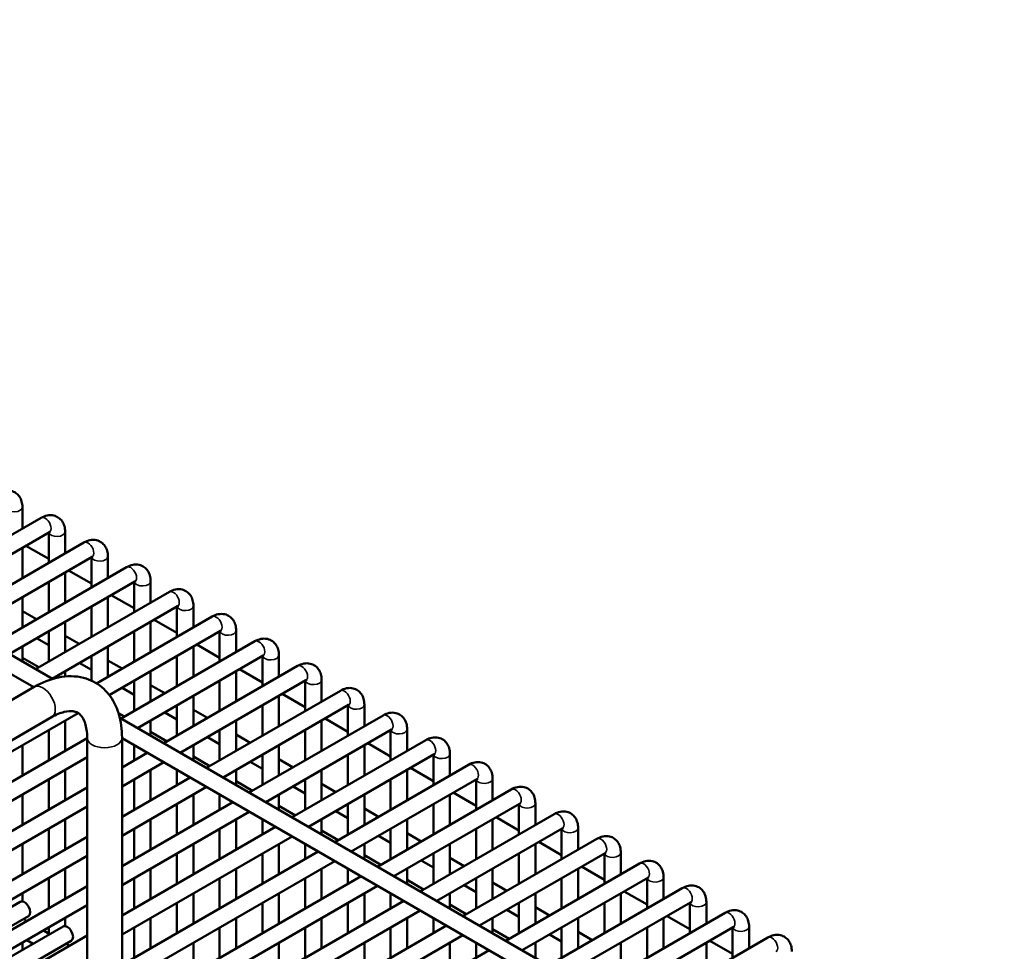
# Model space of a CAD drawing. Header units: inches. Extents: x 1 to 237, y 4 to 150.
# Tile 195 of 209: x 213.56 to 220.62, y 81.18 to 87.85. Entities that reach past the tile are written whole.
import ezdxf

# ---------------------------------------------------------------- set-up
doc = ezdxf.new("R2010")
doc.units = ezdxf.units.IN
doc.header["$LTSCALE"] = 7
doc.header["$MEASUREMENT"] = 0
doc.layers.add('Visible (ANSI)', color=7, linetype='Continuous', lineweight=50)
doc.layers.add('Visible Narrow (ANSI)', color=7, linetype='Continuous', lineweight=35)

msp = doc.modelspace()

# ---------------------------------------------------------------- linework, layer by layer
at = {"layer": 'Visible (ANSI)'}
for p, q in [((205.6204, 87.8503), (213.799, 83.1284)), ((205.5614, 87.748), (213.6651, 83.0693)), ((213.584, 84.3596), (213.584, 84.2047)), ((212.7594, 83.7286), (213.7181, 84.2821)), ((212.8775, 83.6604), (213.7772, 84.1799)), ((213.7721, 84.1769), (213.7721, 83.9597)), ((213.8902, 84.1828), (213.8902, 84.0279)), ((213.0656, 83.5518), (214.0244, 84.1053)), ((213.6085, 84.0825), (213.7721, 83.988)), ((213.584, 84.0683), (213.584, 83.8511)), ((213.1837, 83.4836), (214.0834, 84.0031)), ((214.0784, 84.0001), (214.0784, 83.7829)), ((214.1965, 84.006), (214.1965, 83.8511)), ((213.3719, 83.375), (214.3306, 83.9285)), ((213.8902, 83.8915), (213.8902, 83.6743)), ((213.9148, 83.9057), (214.0784, 83.8112)), ((213.49, 83.3068), (214.3897, 83.8263)), ((213.7721, 83.8233), (213.7721, 83.6061)), ((214.3846, 83.8233), (214.3846, 83.6061)), ((214.5027, 83.8292), (214.5027, 83.6743)), ((213.6781, 83.1982), (214.6368, 83.7517)), ((213.584, 83.7147), (213.584, 83.4975)), ((214.1965, 83.7147), (214.1965, 83.4975)), ((214.221, 83.7289), (214.3846, 83.6344)), ((213.584, 83.6145), (213.6854, 83.556)), ((213.7962, 83.13), (214.6959, 83.6494)), ((214.0784, 83.6465), (214.0784, 83.4293)), ((214.6908, 83.6465), (214.6908, 83.4293)), ((214.8089, 83.6524), (214.8089, 83.4975)), ((213.8902, 83.5379), (213.8902, 83.3207)), ((214.1148, 83.0967), (214.9431, 83.5749)), ((214.5027, 83.5379), (214.5027, 83.3207)), ((214.5272, 83.5521), (214.6908, 83.4576)), ((213.7721, 83.4697), (213.7721, 83.2525)), ((214.2064, 83.0133), (215.0021, 83.4726)), ((214.3846, 83.4697), (214.3846, 83.2525)), ((214.997, 83.4697), (214.997, 83.2525)), ((215.1152, 83.4756), (215.1152, 83.3207)), ((213.6854, 83.4196), (213.7721, 83.3695)), ((213.8902, 83.4377), (213.9916, 83.3792)), ((214.2905, 82.8446), (215.2493, 83.3981)), ((213.584, 83.3611), (213.584, 83.2525)), ((214.1965, 83.3611), (214.1965, 83.1439)), ((214.8089, 83.3611), (214.8089, 83.1439)), ((214.8334, 83.3753), (214.997, 83.2808)), ((213.584, 83.2801), (213.702, 83.212)), ((213.9916, 83.2428), (214.0784, 83.1927)), ((214.0784, 83.2929), (214.0784, 83.1163)), ((214.1965, 83.2609), (214.2978, 83.2024)), ((214.4086, 82.7764), (215.3083, 83.2958)), ((214.6908, 83.2929), (214.6908, 83.0757)), ((215.3033, 83.2929), (215.3033, 83.0757)), ((215.4214, 83.2988), (215.4214, 83.1439)), ((213.8902, 83.1843), (213.8902, 83.1463)), ((214.5027, 83.1843), (214.5027, 82.9671)), ((214.5968, 82.6678), (215.5555, 83.2213)), ((215.1152, 83.1843), (215.1152, 82.9671)), ((215.1397, 83.1985), (215.3033, 83.104)), ((214.3846, 83.1161), (214.3846, 82.8989)), ((214.7149, 82.5996), (215.6146, 83.119)), ((214.997, 83.1161), (214.997, 82.8989)), ((215.6095, 83.1161), (215.6095, 82.8989)), ((215.7276, 83.122), (215.7276, 82.9671)), ((210.5977, 81.2983), (213.6683, 83.0711)), ((214.2978, 83.066), (214.3846, 83.0159)), ((214.5027, 83.0841), (214.6041, 83.0256)), ((214.903, 82.491), (215.8617, 83.0445)), ((214.8089, 83.0075), (214.8089, 82.7903)), ((215.4214, 83.0075), (215.4214, 82.7903)), ((215.4459, 83.0217), (215.6095, 82.9272)), ((211.9171, 81.6915), (213.983, 82.8843)), ((214.6041, 82.8892), (214.6908, 82.8391)), ((214.6908, 82.9393), (214.6908, 82.7221)), ((214.8089, 82.9073), (214.9103, 82.8488)), ((215.0211, 82.4228), (215.9208, 82.9422)), ((215.3033, 82.9393), (215.3033, 82.7221)), ((215.9157, 82.9393), (215.9157, 82.7221)), ((216.0338, 82.9452), (216.0338, 82.7903)), ((210.7227, 81.0818), (213.7933, 82.8546)), ((213.8902, 82.8307), (213.8902, 82.6135)), ((214.2729, 82.8824), (214.3144, 82.8584)), ((214.2819, 82.8496), (221.8284, 78.4926)), ((214.5027, 82.8307), (214.5027, 82.7221)), ((215.1152, 82.8307), (215.1152, 82.6135)), ((215.2092, 82.3142), (216.168, 82.8677)), ((215.7276, 82.8307), (215.7276, 82.6135)), ((215.7521, 82.8449), (215.9157, 82.7504)), ((213.7721, 82.7625), (213.7721, 82.5453)), ((214.5027, 82.7497), (214.6207, 82.6816)), ((214.997, 82.7625), (214.997, 82.5453)), ((215.3273, 82.246), (216.227, 82.7654)), ((215.6095, 82.7625), (215.6095, 82.5453)), ((216.222, 82.7625), (216.222, 82.5453)), ((216.3401, 82.7684), (216.3401, 82.6135)), ((212.1052, 81.5829), (214.0477, 82.7044)), ((214.0477, 82.7077), (214.0477, 80.2888)), ((214.2977, 82.7077), (214.2977, 80.2888)), ((214.2977, 82.7041), (221.6954, 78.433)), ((214.9103, 82.7124), (214.997, 82.6623)), ((215.1152, 82.7305), (215.2165, 82.672)), ((215.5154, 82.1374), (216.4742, 82.6909)), ((213.584, 82.6539), (213.584, 82.4367)), ((214.3846, 82.6539), (214.3846, 82.5453)), ((214.8089, 82.6539), (214.8089, 82.5453)), ((215.4214, 82.6539), (215.4214, 82.4367)), ((216.0338, 82.6539), (216.0338, 82.4367)), ((216.0583, 82.6681), (216.222, 82.5736)), ((212.2233, 81.5147), (214.0477, 82.568)), ((214.2977, 82.4951), (214.4787, 82.5996)), ((214.2977, 82.3588), (214.5968, 82.5314)), ((214.8089, 82.5729), (214.9269, 82.5048)), ((215.2165, 82.5356), (215.3033, 82.4855)), ((215.3033, 82.5857), (215.3033, 82.3685)), ((215.4214, 82.5537), (215.5227, 82.4952)), ((215.6336, 82.0692), (216.5333, 82.5886)), ((215.9157, 82.5857), (215.9157, 82.3685)), ((216.5282, 82.5857), (216.5282, 82.3685)), ((216.6463, 82.5916), (216.6463, 82.4367)), ((213.8902, 82.4771), (213.8902, 82.2599)), ((214.5027, 82.4771), (214.5027, 82.2599)), ((214.6908, 82.4771), (214.6908, 82.3685)), ((215.1152, 82.4771), (215.1152, 82.3685)), ((215.7276, 82.4771), (215.7276, 82.2599)), ((215.8217, 81.9606), (216.7804, 82.5141)), ((216.3401, 82.4771), (216.3401, 82.2599)), ((216.3646, 82.4913), (216.5282, 82.3968)), ((213.7721, 82.4089), (213.7721, 82.1917)), ((214.2977, 82.1415), (214.7849, 82.4228)), ((214.3846, 82.4089), (214.3846, 82.1917)), ((215.1152, 82.3961), (215.2331, 82.328)), ((215.6095, 82.4089), (215.6095, 82.1917)), ((215.9398, 81.8924), (216.8395, 82.4118)), ((216.222, 82.4089), (216.222, 82.1917)), ((216.8344, 82.4089), (216.8344, 82.1917)), ((216.9525, 82.4148), (216.9525, 82.2599)), ((212.4114, 81.4061), (214.0477, 82.3508)), ((214.2977, 82.0052), (214.903, 82.3546)), ((215.5227, 82.3588), (215.6095, 82.3087)), ((215.7276, 82.3769), (215.829, 82.3184)), ((216.1279, 81.7838), (217.0866, 82.3373)), ((213.584, 82.3003), (213.584, 82.0831)), ((214.8089, 82.3003), (214.8089, 82.0831)), ((214.997, 82.3003), (214.997, 82.1917)), ((215.4214, 82.3003), (215.4214, 82.1917)), ((216.0338, 82.3003), (216.0338, 82.0831)), ((216.6463, 82.3003), (216.6463, 82.0831)), ((216.6708, 82.3145), (216.8344, 82.22)), ((212.5295, 81.3379), (214.0477, 82.2144)), ((214.2977, 81.7879), (215.0911, 82.246)), ((214.2977, 81.6516), (215.2092, 82.1778)), ((214.6908, 82.2321), (214.6908, 82.0149)), ((215.4214, 82.2193), (215.5394, 82.1512)), ((215.829, 82.182), (215.9157, 82.1319)), ((215.9157, 82.2321), (215.9157, 82.0149)), ((216.0338, 82.2001), (216.1352, 82.1416)), ((216.246, 81.7156), (217.1457, 82.235)), ((216.5282, 82.2321), (216.5282, 82.0149)), ((217.1406, 82.2321), (217.1406, 82.0149)), ((217.2587, 82.238), (217.2587, 82.0831)), ((213.8902, 82.1235), (213.8902, 81.9063)), ((214.5027, 82.1235), (214.5027, 81.9063)), ((215.1152, 82.1235), (215.1152, 81.9063)), ((215.3033, 82.1235), (215.3033, 82.0149)), ((215.7276, 82.1235), (215.7276, 82.0149)), ((216.3401, 82.1235), (216.3401, 81.9063)), ((216.4341, 81.607), (217.3929, 82.1605)), ((216.9525, 82.1235), (216.9525, 81.9063)), ((216.977, 82.1377), (217.1406, 82.0432)), ((213.7721, 82.0553), (213.7721, 81.8381)), ((214.2977, 81.4343), (215.3973, 82.0692)), ((214.3846, 82.0553), (214.3846, 81.8381)), ((214.997, 82.0553), (214.997, 81.8381)), ((215.7276, 82.0425), (215.8456, 81.9744)), ((216.222, 82.0553), (216.222, 81.8381)), ((216.5522, 81.5388), (217.4519, 82.0582)), ((216.8344, 82.0553), (216.8344, 81.8381)), ((217.4469, 82.0553), (217.4469, 81.8381)), ((217.565, 82.0612), (217.565, 81.9063)), ((212.7176, 81.2293), (214.0477, 81.9972)), ((214.2977, 81.298), (215.5154, 82.001)), ((216.1352, 82.0052), (216.222, 81.9551)), ((216.3401, 82.0233), (216.4414, 81.9648)), ((216.7404, 81.4302), (217.6991, 81.9837)), ((213.584, 81.9467), (213.584, 81.7295)), ((214.8089, 81.9467), (214.8089, 81.7295)), ((215.4214, 81.9467), (215.4214, 81.7295)), ((215.6095, 81.9467), (215.6095, 81.8381)), ((216.0338, 81.9467), (216.0338, 81.8381)), ((216.6463, 81.9467), (216.6463, 81.7295)), ((217.2587, 81.9467), (217.2587, 81.7295)), ((217.2833, 81.9609), (217.4469, 81.8664)), ((212.8357, 81.1611), (214.0477, 81.8608)), ((214.2977, 81.0807), (215.7036, 81.8924)), ((214.6908, 81.8785), (214.6908, 81.6613)), ((215.3033, 81.8785), (215.3033, 81.6613)), ((216.0338, 81.8657), (216.1518, 81.7976)), ((216.4414, 81.8284), (216.5282, 81.7783)), ((216.5282, 81.8785), (216.5282, 81.6613)), ((216.6463, 81.8465), (216.7476, 81.788)), ((216.8585, 81.362), (217.7582, 81.8814)), ((217.1406, 81.8785), (217.1406, 81.6613)), ((217.7531, 81.8785), (217.7531, 81.6613)), ((217.8712, 81.8844), (217.8712, 81.7295)), ((213.8902, 81.7699), (213.8902, 81.5527)), ((214.2977, 80.9444), (215.8217, 81.8242)), ((214.5027, 81.7699), (214.5027, 81.5527)), ((215.1152, 81.7699), (215.1152, 81.5527)), ((215.7276, 81.7699), (215.7276, 81.5527)), ((215.9157, 81.7699), (215.9157, 81.6613)), ((216.3401, 81.7699), (216.3401, 81.6613)), ((216.9525, 81.7699), (216.9525, 81.5527)), ((217.0466, 81.2534), (218.0053, 81.8069)), ((217.565, 81.7699), (217.565, 81.5527)), ((217.5895, 81.7841), (217.7531, 81.6896)), ((213.7721, 81.7017), (213.7721, 81.4845)), ((214.2977, 80.7271), (216.0098, 81.7156)), ((214.3846, 81.7017), (214.3846, 81.4845)), ((214.997, 81.7017), (214.997, 81.4845)), ((215.6095, 81.7017), (215.6095, 81.4845)), ((216.3401, 81.6889), (216.458, 81.6208)), ((216.8344, 81.7017), (216.8344, 81.4845)), ((217.1647, 81.1852), (218.0644, 81.7046)), ((217.4469, 81.7017), (217.4469, 81.4845)), ((218.0593, 81.7017), (218.0593, 81.4845)), ((218.1774, 81.7076), (218.1774, 81.5527)), ((213.0239, 81.0525), (214.0477, 81.6436)), ((214.2977, 80.5908), (216.1279, 81.6474)), ((216.7476, 81.6516), (216.8344, 81.6015)), ((216.9525, 81.6697), (217.0539, 81.6112)), ((217.3528, 81.0766), (218.3116, 81.6301)), ((213.584, 81.5931), (213.584, 81.5351)), ((214.8089, 81.5931), (214.8089, 81.3759)), ((215.4214, 81.5931), (215.4214, 81.3759)), ((216.0338, 81.5931), (216.0338, 81.3759)), ((216.222, 81.5931), (216.222, 81.4845)), ((216.6463, 81.5931), (216.6463, 81.4845)), ((217.2587, 81.5931), (217.2587, 81.3759)), ((217.8712, 81.5931), (217.8712, 81.3759)), ((217.8957, 81.6073), (218.0593, 81.5128)), ((213.5691, 81.5327), (212.8806, 81.1352)), ((213.142, 80.9843), (214.0477, 81.5072)), ((214.2977, 80.3735), (216.316, 81.5388)), ((214.6908, 81.5249), (214.6908, 81.3077)), ((215.3033, 81.5249), (215.3033, 81.3077)), ((215.9157, 81.5249), (215.9157, 81.3077)), ((216.6463, 81.5121), (216.7643, 81.444)), ((217.0539, 81.4748), (217.1406, 81.4247)), ((217.1406, 81.5249), (217.1406, 81.3077)), ((217.2587, 81.4929), (217.3601, 81.4344)), ((217.4709, 81.0084), (218.3706, 81.5278)), ((217.7531, 81.5249), (217.7531, 81.3077)), ((218.3655, 81.5249), (218.3655, 81.3077)), ((218.4837, 81.5308), (218.4837, 81.3759)), ((213.6281, 81.4304), (212.9987, 81.067)), ((213.6166, 81.3947), (213.5914, 81.4092)), ((213.8902, 81.4163), (213.8902, 81.3583)), ((214.3669, 80.2771), (216.4341, 81.4706)), ((214.5027, 81.4163), (214.5027, 81.1991)), ((215.1152, 81.4163), (215.1152, 81.1991)), ((215.7276, 81.4163), (215.7276, 81.1991)), ((216.3401, 81.4163), (216.3401, 81.1991)), ((216.5282, 81.4163), (216.5282, 81.3077)), ((216.9525, 81.4163), (216.9525, 81.3077)), ((217.565, 81.4163), (217.565, 81.1991)), ((217.659, 80.8998), (218.6178, 81.4533)), ((218.1774, 81.4163), (218.1774, 81.1991)), ((218.2019, 81.4305), (218.3655, 81.336)), ((213.8753, 81.3559), (213.1869, 80.9584)), ((213.7721, 81.3481), (213.7721, 81.3049)), ((214.3846, 81.3481), (214.3846, 81.1309)), ((214.555, 80.1685), (216.6222, 81.362)), ((214.997, 81.3481), (214.997, 81.1309)), ((215.6095, 81.3481), (215.6095, 81.1309)), ((216.222, 81.3481), (216.222, 81.1309)), ((216.9525, 81.3353), (217.0705, 81.2672)), ((217.4469, 81.3481), (217.4469, 81.1309)), ((217.7771, 80.8316), (218.6768, 81.351)), ((218.0593, 81.3481), (218.0593, 81.1309)), ((218.6718, 81.3481), (218.6718, 81.1309)), ((218.7899, 81.354), (218.7899, 81.1991)), ((213.3301, 80.8757), (214.0477, 81.29)), ((213.7796, 81.3006), (213.7347, 81.3265)), ((214.6731, 80.1003), (216.7404, 81.2938)), ((217.3601, 81.298), (217.4469, 81.2479)), ((217.565, 81.3161), (217.6663, 81.2576)), ((217.9653, 80.723), (218.924, 81.2765)), ((213.9344, 81.2536), (213.305, 80.8902)), ((213.584, 81.2395), (213.584, 81.1877)), ((213.6615, 81.2324), (213.6166, 81.2583)), ((213.9228, 81.2179), (213.8977, 81.2324)), ((214.8089, 81.2395), (214.8089, 81.0223)), ((215.4214, 81.2395), (215.4214, 81.0223)), ((216.0338, 81.2395), (216.0338, 81.0223)), ((216.6463, 81.2395), (216.6463, 81.0223)), ((216.8344, 81.2395), (216.8344, 81.1309)), ((217.2587, 81.2395), (217.2587, 81.1309)), ((217.8712, 81.2395), (217.8712, 81.0223)), ((218.4837, 81.2395), (218.4837, 81.0223)), ((218.5082, 81.2537), (218.6718, 81.1592)), ((214.8612, 79.9917), (216.9285, 81.1852))]:
    msp.add_line(p, q, dxfattribs=at)
for centre in [(213.5986, 81.4815), (213.9048, 81.3047)]:
    msp.add_ellipse(centre, major_axis=(-0.0295, 0.0511), ratio=0.57735, start_param=3.141593, end_param=6.283185, dxfattribs=at)
for points, knots in [([(213.4119, 84.4589), (213.4253, 84.4667), (213.4398, 84.4727), (213.4705, 84.4789), (213.4867, 84.4793), (213.5149, 84.4727), (213.527, 84.4674), (213.5473, 84.4531), (213.5558, 84.4444), (213.5699, 84.4241), (213.5751, 84.4124), (213.5824, 84.3871), (213.584, 84.3733), (213.584, 84.3596)], [0, 0, 0, 0, 0.314159, 0.314159, 0.611451, 0.611451, 0.836785, 0.836785, 1.050201, 1.050201, 1.29221, 1.29221, 1.570796, 1.570796, 1.570796, 1.570796]), ([(213.7181, 84.2821), (213.7315, 84.2899), (213.746, 84.2959), (213.7767, 84.3021), (213.7929, 84.3025), (213.8212, 84.2959), (213.8332, 84.2906), (213.8535, 84.2763), (213.862, 84.2676), (213.8761, 84.2473), (213.8813, 84.2356), (213.8886, 84.2103), (213.8902, 84.1965), (213.8902, 84.1828)], [0, 0, 0, 0, 0.314159, 0.314159, 0.611451, 0.611451, 0.836785, 0.836785, 1.050201, 1.050201, 1.29221, 1.29221, 1.570796, 1.570796, 1.570796, 1.570796]), ([(213.7772, 84.1799), (213.7799, 84.1814), (213.7821, 84.1824), (213.7848, 84.1833), (213.7855, 84.1833), (213.7855, 84.1833)], [0, 0, 0, 0, 0.2067237, 0.2067237, 0.3804885, 0.3804885, 0.3804885, 0.3804885]), ([(214.0244, 84.1053), (214.0378, 84.1131), (214.0523, 84.1191), (214.0829, 84.1253), (214.0991, 84.1257), (214.1274, 84.1191), (214.1394, 84.1138), (214.1598, 84.0995), (214.1682, 84.0908), (214.1823, 84.0705), (214.1875, 84.0588), (214.1949, 84.0335), (214.1965, 84.0197), (214.1965, 84.006)], [0, 0, 0, 0, 0.314159, 0.314159, 0.611451, 0.611451, 0.836785, 0.836785, 1.050201, 1.050201, 1.29221, 1.29221, 1.570796, 1.570796, 1.570796, 1.570796]), ([(214.0834, 84.0031), (214.0861, 84.0046), (214.0884, 84.0056), (214.091, 84.0065), (214.0917, 84.0065), (214.0917, 84.0065)], [0, 0, 0, 0, 0.2067237, 0.2067237, 0.3804885, 0.3804885, 0.3804885, 0.3804885]), ([(214.3306, 83.9285), (214.344, 83.9363), (214.3585, 83.9423), (214.3891, 83.9485), (214.4053, 83.9489), (214.4336, 83.9423), (214.4456, 83.937), (214.466, 83.9227), (214.4744, 83.914), (214.4885, 83.8937), (214.4938, 83.882), (214.5011, 83.8567), (214.5027, 83.8429), (214.5027, 83.8292)], [0, 0, 0, 0, 0.314159, 0.314159, 0.611451, 0.611451, 0.836785, 0.836785, 1.050201, 1.050201, 1.29221, 1.29221, 1.570796, 1.570796, 1.570796, 1.570796]), ([(214.3897, 83.8263), (214.3924, 83.8278), (214.3946, 83.8288), (214.3973, 83.8297), (214.3979, 83.8297), (214.3979, 83.8297)], [0, 0, 0, 0, 0.2067237, 0.2067237, 0.3804885, 0.3804885, 0.3804885, 0.3804885]), ([(214.6368, 83.7517), (214.6502, 83.7595), (214.6647, 83.7655), (214.6954, 83.7717), (214.7116, 83.7721), (214.7399, 83.7655), (214.7519, 83.7602), (214.7722, 83.7459), (214.7807, 83.7372), (214.7948, 83.7169), (214.8, 83.7052), (214.8073, 83.6799), (214.8089, 83.6661), (214.8089, 83.6524)], [0, 0, 0, 0, 0.314159, 0.314159, 0.611451, 0.611451, 0.836785, 0.836785, 1.050201, 1.050201, 1.29221, 1.29221, 1.570796, 1.570796, 1.570796, 1.570796]), ([(214.6959, 83.6494), (214.6986, 83.651), (214.7008, 83.652), (214.7035, 83.6529), (214.7041, 83.6529), (214.7041, 83.6529)], [0, 0, 0, 0, 0.2067237, 0.2067237, 0.3804885, 0.3804885, 0.3804885, 0.3804885]), ([(214.9431, 83.5749), (214.9564, 83.5827), (214.9709, 83.5887), (215.0016, 83.5949), (215.0178, 83.5953), (215.0461, 83.5887), (215.0581, 83.5834), (215.0784, 83.5691), (215.0869, 83.5604), (215.101, 83.5401), (215.1062, 83.5284), (215.1135, 83.5031), (215.1152, 83.4893), (215.1152, 83.4756)], [0, 0, 0, 0, 0.314159, 0.314159, 0.611451, 0.611451, 0.836785, 0.836785, 1.050201, 1.050201, 1.29221, 1.29221, 1.570796, 1.570796, 1.570796, 1.570796]), ([(215.0021, 83.4726), (215.0048, 83.4742), (215.007, 83.4752), (215.0097, 83.4761), (215.0104, 83.4761), (215.0104, 83.4761)], [0, 0, 0, 0, 0.2067237, 0.2067237, 0.3804885, 0.3804885, 0.3804885, 0.3804885]), ([(215.2493, 83.3981), (215.2627, 83.4059), (215.2772, 83.4119), (215.3078, 83.4181), (215.324, 83.4185), (215.3523, 83.4119), (215.3643, 83.4066), (215.3847, 83.3923), (215.3931, 83.3836), (215.4072, 83.3633), (215.4124, 83.3516), (215.4198, 83.3263), (215.4214, 83.3125), (215.4214, 83.2988)], [0, 0, 0, 0, 0.314159, 0.314159, 0.611451, 0.611451, 0.836785, 0.836785, 1.050201, 1.050201, 1.29221, 1.29221, 1.570796, 1.570796, 1.570796, 1.570796]), ([(215.3083, 83.2958), (215.311, 83.2974), (215.3133, 83.2984), (215.3159, 83.2993), (215.3166, 83.2993), (215.3166, 83.2993)], [0, 0, 0, 0, 0.2067237, 0.2067237, 0.3804885, 0.3804885, 0.3804885, 0.3804885]), ([(215.5555, 83.2213), (215.5689, 83.2291), (215.5834, 83.2351), (215.6141, 83.2413), (215.6302, 83.2417), (215.6585, 83.2351), (215.6705, 83.2298), (215.6909, 83.2155), (215.6994, 83.2068), (215.7135, 83.1865), (215.7187, 83.1748), (215.726, 83.1495), (215.7276, 83.1357), (215.7276, 83.122)], [0, 0, 0, 0, 0.314159, 0.314159, 0.611451, 0.611451, 0.836785, 0.836785, 1.050201, 1.050201, 1.29221, 1.29221, 1.570796, 1.570796, 1.570796, 1.570796]), ([(213.6683, 83.0711), (213.7244, 83.1035), (213.7828, 83.1272), (213.9023, 83.1513), (213.9638, 83.1516), (214.0699, 83.1238), (214.1151, 83.1007), (214.1901, 83.0381), (214.2201, 82.9994), (214.2684, 82.907), (214.2844, 82.8519), (214.2959, 82.766), (214.2977, 82.7371), (214.2977, 82.7077)], [0, 0, 0, 0, 0.314159, 0.314159, 0.628319, 0.628319, 0.885458, 0.885458, 1.136407, 1.136407, 1.428363, 1.428363, 1.570796, 1.570796, 1.570796, 1.570796]), ([(215.6146, 83.119), (215.6173, 83.1206), (215.6195, 83.1216), (215.6222, 83.1225), (215.6228, 83.1225), (215.6228, 83.1225)], [0, 0, 0, 0, 0.2067237, 0.2067237, 0.3804885, 0.3804885, 0.3804885, 0.3804885]), ([(215.8617, 83.0445), (215.8751, 83.0523), (215.8896, 83.0583), (215.9203, 83.0645), (215.9365, 83.0649), (215.9648, 83.0583), (215.9768, 83.053), (215.9971, 83.0387), (216.0056, 83.03), (216.0197, 83.0097), (216.0249, 82.998), (216.0322, 82.9727), (216.0338, 82.9589), (216.0338, 82.9452)], [0, 0, 0, 0, 0.314159, 0.314159, 0.611451, 0.611451, 0.836785, 0.836785, 1.050201, 1.050201, 1.29221, 1.29221, 1.570796, 1.570796, 1.570796, 1.570796]), ([(213.7933, 82.8546), (213.8257, 82.8733), (213.8563, 82.8856), (213.9094, 82.8987), (213.9314, 82.8993), (213.9669, 82.8938), (213.9798, 82.8878), (214.0043, 82.8677), (214.0164, 82.8526), (214.0365, 82.8056), (214.0442, 82.7747), (214.0474, 82.7278), (214.0477, 82.7179), (214.0477, 82.7077)], [0, 0, 0, 0, 0.279472, 0.279472, 0.565043, 0.565043, 0.879202, 0.879202, 1.193362, 1.193362, 1.494464, 1.494464, 1.570796, 1.570796, 1.570796, 1.570796]), ([(215.9208, 82.9422), (215.9235, 82.9438), (215.9257, 82.9448), (215.9284, 82.9457), (215.9291, 82.9457), (215.9291, 82.9457)], [0, 0, 0, 0, 0.2067237, 0.2067237, 0.3804885, 0.3804885, 0.3804885, 0.3804885]), ([(216.168, 82.8677), (216.1814, 82.8755), (216.1958, 82.8815), (216.2265, 82.8877), (216.2427, 82.8881), (216.271, 82.8815), (216.283, 82.8762), (216.3034, 82.8619), (216.3118, 82.8532), (216.3259, 82.8329), (216.3311, 82.8212), (216.3385, 82.7959), (216.3401, 82.7821), (216.3401, 82.7684)], [0, 0, 0, 0, 0.314159, 0.314159, 0.611451, 0.611451, 0.836785, 0.836785, 1.050201, 1.050201, 1.29221, 1.29221, 1.570796, 1.570796, 1.570796, 1.570796]), ([(216.227, 82.7654), (216.2297, 82.767), (216.232, 82.768), (216.2346, 82.7689), (216.2353, 82.7689), (216.2353, 82.7689)], [0, 0, 0, 0, 0.2067237, 0.2067237, 0.3804885, 0.3804885, 0.3804885, 0.3804885]), ([(216.4742, 82.6909), (216.4876, 82.6987), (216.5021, 82.7047), (216.5327, 82.7109), (216.5489, 82.7113), (216.5772, 82.7047), (216.5892, 82.6994), (216.6096, 82.6851), (216.618, 82.6764), (216.6321, 82.6561), (216.6373, 82.6444), (216.6447, 82.619), (216.6463, 82.6053), (216.6463, 82.5916)], [0, 0, 0, 0, 0.314159, 0.314159, 0.611451, 0.611451, 0.836785, 0.836785, 1.050201, 1.050201, 1.29221, 1.29221, 1.570796, 1.570796, 1.570796, 1.570796]), ([(216.5333, 82.5886), (216.536, 82.5902), (216.5382, 82.5912), (216.5409, 82.592), (216.5415, 82.5921), (216.5415, 82.5921)], [0, 0, 0, 0, 0.2067237, 0.2067237, 0.3804885, 0.3804885, 0.3804885, 0.3804885]), ([(216.7804, 82.5141), (216.7938, 82.5219), (216.8083, 82.5279), (216.839, 82.5341), (216.8552, 82.5345), (216.8834, 82.5279), (216.8955, 82.5226), (216.9158, 82.5083), (216.9243, 82.4996), (216.9384, 82.4793), (216.9436, 82.4676), (216.9509, 82.4422), (216.9525, 82.4285), (216.9525, 82.4148)], [0, 0, 0, 0, 0.314159, 0.314159, 0.611451, 0.611451, 0.836785, 0.836785, 1.050201, 1.050201, 1.29221, 1.29221, 1.570796, 1.570796, 1.570796, 1.570796]), ([(216.8395, 82.4118), (216.8422, 82.4134), (216.8444, 82.4144), (216.8471, 82.4152), (216.8477, 82.4153), (216.8477, 82.4153)], [0, 0, 0, 0, 0.2067237, 0.2067237, 0.3804885, 0.3804885, 0.3804885, 0.3804885]), ([(217.0866, 82.3373), (217.1, 82.3451), (217.1145, 82.3511), (217.1452, 82.3573), (217.1614, 82.3577), (217.1897, 82.3511), (217.2017, 82.3458), (217.222, 82.3315), (217.2305, 82.3228), (217.2446, 82.3025), (217.2498, 82.2908), (217.2571, 82.2654), (217.2587, 82.2517), (217.2587, 82.238)], [0, 0, 0, 0, 0.314159, 0.314159, 0.611451, 0.611451, 0.836785, 0.836785, 1.050201, 1.050201, 1.29221, 1.29221, 1.570796, 1.570796, 1.570796, 1.570796]), ([(217.1457, 82.235), (217.1484, 82.2366), (217.1506, 82.2376), (217.1533, 82.2384), (217.154, 82.2385), (217.154, 82.2385)], [0, 0, 0, 0, 0.2067237, 0.2067237, 0.3804885, 0.3804885, 0.3804885, 0.3804885]), ([(217.3929, 82.1605), (217.4063, 82.1683), (217.4208, 82.1743), (217.4514, 82.1805), (217.4676, 82.1809), (217.4959, 82.1743), (217.5079, 82.169), (217.5283, 82.1547), (217.5367, 82.146), (217.5508, 82.1257), (217.556, 82.114), (217.5634, 82.0886), (217.565, 82.0749), (217.565, 82.0612)], [0, 0, 0, 0, 0.314159, 0.314159, 0.611451, 0.611451, 0.836785, 0.836785, 1.050201, 1.050201, 1.29221, 1.29221, 1.570796, 1.570796, 1.570796, 1.570796]), ([(217.4519, 82.0582), (217.4546, 82.0598), (217.4569, 82.0608), (217.4595, 82.0616), (217.4602, 82.0617), (217.4602, 82.0617)], [0, 0, 0, 0, 0.2067237, 0.2067237, 0.3804885, 0.3804885, 0.3804885, 0.3804885]), ([(217.6991, 81.9837), (217.7125, 81.9915), (217.727, 81.9975), (217.7576, 82.0037), (217.7738, 82.0041), (217.8021, 81.9975), (217.8141, 81.9922), (217.8345, 81.9779), (217.8429, 81.9692), (217.8571, 81.9489), (217.8623, 81.9372), (217.8696, 81.9118), (217.8712, 81.8981), (217.8712, 81.8844)], [0, 0, 0, 0, 0.314159, 0.314159, 0.611451, 0.611451, 0.836785, 0.836785, 1.050201, 1.050201, 1.29221, 1.29221, 1.570796, 1.570796, 1.570796, 1.570796]), ([(217.7582, 81.8814), (217.7609, 81.883), (217.7631, 81.884), (217.7658, 81.8848), (217.7664, 81.8849), (217.7664, 81.8849)], [0, 0, 0, 0, 0.2067237, 0.2067237, 0.3804885, 0.3804885, 0.3804885, 0.3804885]), ([(218.0053, 81.8069), (218.0187, 81.8147), (218.0332, 81.8207), (218.0639, 81.8269), (218.0801, 81.8273), (218.1084, 81.8207), (218.1204, 81.8154), (218.1407, 81.8011), (218.1492, 81.7924), (218.1633, 81.7721), (218.1685, 81.7604), (218.1758, 81.735), (218.1774, 81.7213), (218.1774, 81.7076)], [0, 0, 0, 0, 0.314159, 0.314159, 0.611451, 0.611451, 0.836785, 0.836785, 1.050201, 1.050201, 1.29221, 1.29221, 1.570796, 1.570796, 1.570796, 1.570796]), ([(218.0644, 81.7046), (218.0671, 81.7062), (218.0693, 81.7072), (218.072, 81.708), (218.0727, 81.7081), (218.0727, 81.7081)], [0, 0, 0, 0, 0.2067237, 0.2067237, 0.3804885, 0.3804885, 0.3804885, 0.3804885]), ([(218.3116, 81.6301), (218.3249, 81.6379), (218.3394, 81.6439), (218.3701, 81.6501), (218.3863, 81.6505), (218.4146, 81.6439), (218.4266, 81.6386), (218.4469, 81.6243), (218.4554, 81.6156), (218.4695, 81.5953), (218.4747, 81.5836), (218.482, 81.5582), (218.4837, 81.5445), (218.4837, 81.5308)], [0, 0, 0, 0, 0.314159, 0.314159, 0.611451, 0.611451, 0.836785, 0.836785, 1.050201, 1.050201, 1.29221, 1.29221, 1.570796, 1.570796, 1.570796, 1.570796]), ([(218.3706, 81.5278), (218.3733, 81.5294), (218.3755, 81.5304), (218.3782, 81.5312), (218.3789, 81.5313), (218.3789, 81.5313)], [0, 0, 0, 0, 0.2067237, 0.2067237, 0.3804885, 0.3804885, 0.3804885, 0.3804885]), ([(218.6178, 81.4533), (218.6312, 81.4611), (218.6457, 81.4671), (218.6763, 81.4733), (218.6925, 81.4737), (218.7208, 81.4671), (218.7328, 81.4618), (218.7532, 81.4475), (218.7616, 81.4388), (218.7757, 81.4185), (218.7809, 81.4068), (218.7883, 81.3814), (218.7899, 81.3677), (218.7899, 81.354)], [0, 0, 0, 0, 0.314159, 0.314159, 0.611451, 0.611451, 0.836785, 0.836785, 1.050201, 1.050201, 1.29221, 1.29221, 1.570796, 1.570796, 1.570796, 1.570796]), ([(218.6768, 81.351), (218.6795, 81.3526), (218.6818, 81.3536), (218.6844, 81.3544), (218.6851, 81.3545), (218.6851, 81.3545)], [0, 0, 0, 0, 0.2067237, 0.2067237, 0.3804885, 0.3804885, 0.3804885, 0.3804885]), ([(218.924, 81.2765), (218.9374, 81.2843), (218.9519, 81.2903), (218.9826, 81.2965), (218.9987, 81.2969), (219.027, 81.2903), (219.039, 81.285), (219.0594, 81.2707), (219.0679, 81.262), (219.082, 81.2417), (219.0872, 81.23), (219.0945, 81.2046), (219.0961, 81.1909), (219.0961, 81.1772)], [0, 0, 0, 0, 0.314159, 0.314159, 0.611451, 0.611451, 0.836785, 0.836785, 1.050201, 1.050201, 1.29221, 1.29221, 1.570796, 1.570796, 1.570796, 1.570796])]:
    msp.add_open_spline(points, degree=3, knots=knots, dxfattribs=at)
at = {"layer": 'Visible Narrow (ANSI)'}
for centre, major_axis, start_param, end_param in [((213.525, 84.3596), (-0.0591, 0), 0.159548, 3.141593), ((213.7477, 84.231), (0.0295, -0.0511), 0, 3.141593), ((213.8312, 84.1828), (-0.0591, 0), 0.159548, 3.141593), ((214.0539, 84.0542), (0.0295, -0.0511), 0, 3.141593), ((214.1374, 84.006), (-0.0591, 0), 0.159548, 3.141593), ((214.3601, 83.8774), (0.0295, -0.0511), 0, 3.141593), ((214.4436, 83.8292), (-0.0591, 0), 0.159548, 3.141593), ((214.6664, 83.7006), (0.0295, -0.0511), 0, 3.141593), ((214.7499, 83.6524), (-0.0591, 0), 0.159548, 3.141593), ((214.9726, 83.5238), (0.0295, -0.0511), 0, 3.141593), ((215.0561, 83.4756), (-0.0591, 0), 0.159548, 3.141593), ((215.2788, 83.347), (0.0295, -0.0511), 0, 3.141593), ((215.3623, 83.2988), (-0.0591, 0), 0.159548, 3.141593), ((215.585, 83.1702), (0.0295, -0.0511), 0, 3.141593), ((215.6686, 83.122), (-0.0591, 0), 0.159548, 3.141593), ((213.7308, 82.9629), (-0.0625, 0.1083), 3.141593, 6.283185), ((215.8913, 82.9934), (0.0295, -0.0511), 0, 3.141593), ((215.9748, 82.9452), (-0.0591, 0), 0.159548, 3.141593), ((216.1975, 82.8166), (0.0295, -0.0511), 0, 3.141593), ((216.281, 82.7684), (-0.0591, 0), 0.159548, 3.141593), ((214.1727, 82.7077), (0.125, 0), 3.141593, 6.283185), ((216.5037, 82.6398), (0.0295, -0.0511), 0, 3.141593), ((216.5872, 82.5916), (-0.0591, 0), 0.159548, 3.141593), ((216.8099, 82.463), (0.0295, -0.0511), 0, 3.141593), ((216.8935, 82.4148), (-0.0591, 0), 0.159548, 3.141593), ((217.1162, 82.2862), (0.0295, -0.0511), 0, 3.141593), ((217.1997, 82.238), (-0.0591, 0), 0.159548, 3.141593), ((217.4224, 82.1094), (0.0295, -0.0511), 0, 3.141593), ((217.5059, 82.0612), (-0.0591, 0), 0.159548, 3.141593), ((217.7286, 81.9326), (0.0295, -0.0511), 0, 3.141593), ((217.8121, 81.8844), (-0.0591, 0), 0.159548, 3.141593), ((218.0349, 81.7558), (0.0295, -0.0511), 0, 3.141593), ((218.1184, 81.7076), (-0.0591, 0), 0.159548, 3.141593), ((218.3411, 81.579), (0.0295, -0.0511), 0, 3.141593), ((218.4246, 81.5308), (-0.0591, 0), 0.159548, 3.141593), ((218.6473, 81.4022), (0.0295, -0.0511), 0, 3.141593), ((218.7308, 81.354), (-0.0591, 0), 0.159548, 3.141593), ((218.9535, 81.2254), (0.0295, -0.0511), 0, 3.141593)]:
    msp.add_ellipse(centre, major_axis=major_axis, ratio=0.57735, start_param=start_param, end_param=end_param, dxfattribs=at)

doc.saveas('drawing.dxf')
